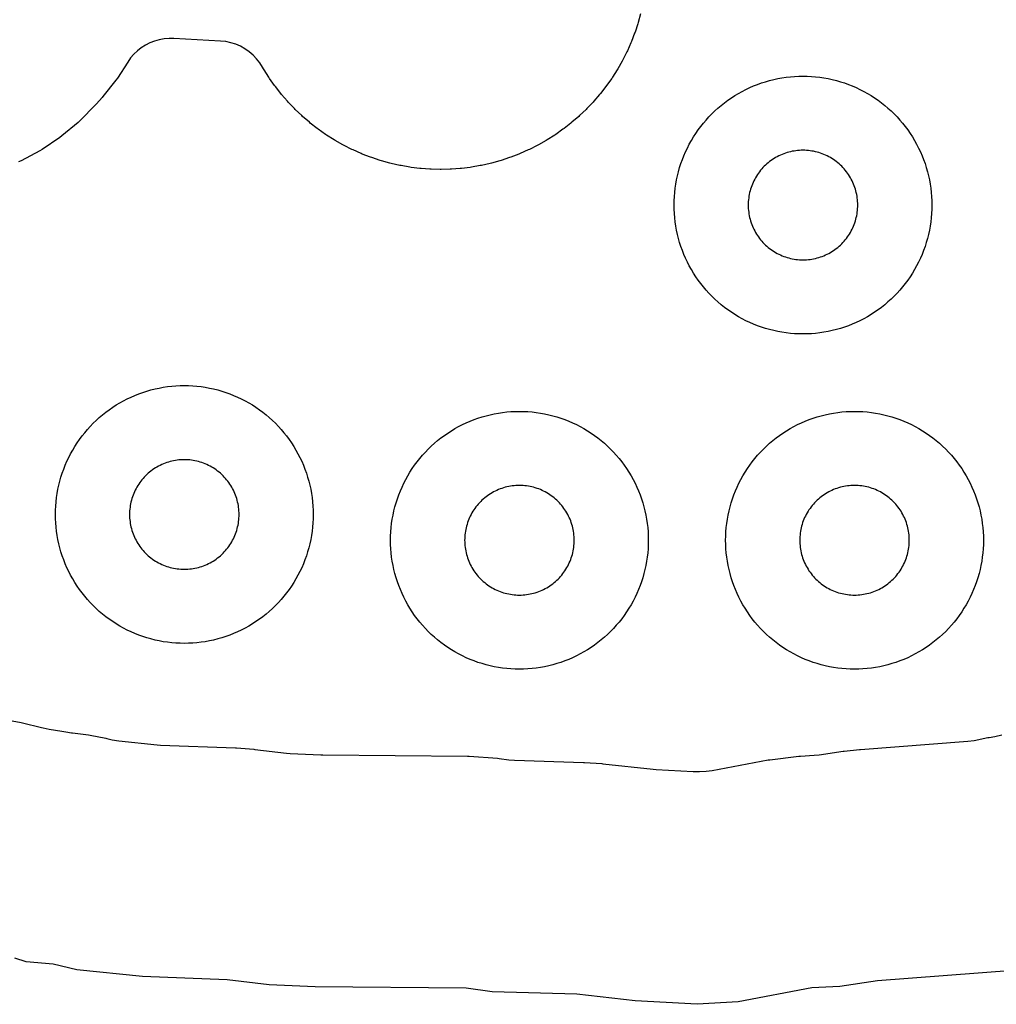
# Model space of a CAD drawing. Header units: millimetres. Extents: x 0 to 2500, y 0 to 1250.
# Tile 57 of 140: x 648 to 724, y 225 to 301. Entities that reach past the tile are written whole.
import ezdxf

# ---------------------------------------------------------------- set-up
doc = ezdxf.new("R2010")
doc.units = ezdxf.units.MM
doc.layers.add('CUT', color=1, linetype='Continuous')

msp = doc.modelspace()

# ---------------------------------------------------------------- linework, layer by layer
at = {"layer": 'CUT'}
for points in [[(695.896, 301.324), (695.713, 300.662), (695.685, 300.568), (695.469, 299.916), (695.436, 299.823), (695.189, 299.182), (695.151, 299.091), (694.873, 298.463), (694.831, 298.374), (694.522, 297.761), (694.475, 297.674), (694.137, 297.076), (694.086, 296.992), (693.719, 296.412), (693.664, 296.33), (693.269, 295.768), (693.21, 295.689), (692.787, 295.148), (692.725, 295.072), (692.276, 294.551), (692.21, 294.479), (691.737, 293.981), (691.667, 293.912), (691.169, 293.438), (691.097, 293.372), (690.576, 292.923), (690.501, 292.861), (689.959, 292.438), (689.88, 292.38), (689.318, 291.984), (689.237, 291.929), (688.656, 291.562), (688.572, 291.511), (687.974, 291.173), (687.887, 291.126), (687.274, 290.817), (687.185, 290.775), (686.557, 290.497), (686.466, 290.459), (685.825, 290.212), (685.733, 290.179), (685.08, 289.964), (684.986, 289.935), (684.324, 289.752), (684.229, 289.728), (683.558, 289.577), (683.462, 289.558), (682.785, 289.441), (682.688, 289.426), (682.006, 289.342), (681.908, 289.333), (681.223, 289.282), (681.125, 289.277), (680.438, 289.26), (680.34, 289.26), (679.653, 289.277), (679.555, 289.282), (678.87, 289.333), (678.772, 289.342), (678.09, 289.426), (677.993, 289.441), (677.316, 289.558), (677.22, 289.577), (676.549, 289.728), (676.454, 289.752), (675.792, 289.935), (675.698, 289.964), (675.045, 290.179), (674.953, 290.212), (674.312, 290.459), (674.221, 290.497), (673.593, 290.775), (673.504, 290.817), (672.89, 291.126), (672.804, 291.173), (672.206, 291.511), (672.122, 291.562), (671.541, 291.929), (671.46, 291.984), (670.898, 292.38), (670.819, 292.438), (670.277, 292.861), (670.201, 292.923), (669.681, 293.372), (669.608, 293.438), (669.111, 293.912), (669.041, 293.981), (668.568, 294.479), (668.502, 294.551), (668.053, 295.072), (667.991, 295.148), (667.568, 295.689), (667.509, 295.768), (667.114, 296.33), (667.059, 296.412), (666.692, 296.992), (666.641, 297.076), (666.573, 297.196), (666.359, 297.533), (666.113, 297.847), (665.836, 298.135), (665.532, 298.394), (665.204, 298.622), (664.855, 298.815), (664.488, 298.973), (664.108, 299.094), (663.717, 299.176), (663.32, 299.218), (659.698, 299.424), (659.314, 299.427), (658.932, 299.394), (658.555, 299.324), (658.186, 299.219), (657.829, 299.078), (657.487, 298.904), (657.164, 298.698), (656.862, 298.462), (656.583, 298.199), (656.331, 297.909), (656.108, 297.597), (655.308, 296.355), (655.193, 296.195), (654.18, 294.92), (654.117, 294.844), (653.686, 294.353), (653.616, 294.277), (652.427, 293.057), (652.275, 292.916), (651.006, 291.858), (650.841, 291.734), (649.47, 290.812), (649.293, 290.706), (647.834, 289.93), (647.647, 289.843)], [(645.278, 246.839), (647.847, 246.357), (647.938, 246.338), (649.418, 245.989), (649.537, 245.955), (650.011, 245.85), (650.993, 245.696), (651.305, 245.629), (651.735, 245.562), (651.825, 245.553), (653.054, 245.406), (653.202, 245.382), (654.417, 245.143), (654.49, 245.127), (654.905, 245.029), (655.415, 244.943), (658.405, 244.636), (658.661, 244.618), (664.462, 244.397), (664.541, 244.392), (665.888, 244.287), (665.967, 244.28), (668.423, 243.989), (668.703, 243.966), (671.086, 243.853), (671.243, 243.849), (682.461, 243.757), (682.59, 243.752), (684.789, 243.591), (684.918, 243.577), (685.684, 243.471), (686.112, 243.435), (691.46, 243.272), (691.539, 243.268), (692.886, 243.173), (692.965, 243.166), (696.887, 242.733), (697.098, 242.715), (699.984, 242.551), (700.467, 242.553), (700.977, 242.586), (701.46, 242.646), (705.793, 243.461), (705.925, 243.481), (708.178, 243.751), (708.311, 243.762), (709.379, 243.818), (709.752, 243.855), (711.62, 244.13), (711.69, 244.139), (712.883, 244.272), (712.953, 244.278), (721.279, 244.907), (721.771, 244.975), (722.85, 245.193), (722.943, 245.21), (723.394, 245.279), (723.927, 245.399)], [(724.818, 227.123), (714.273, 226.327), (711.35, 225.897), (709.185, 225.784), (703.469, 224.709), (700.291, 224.505), (695.492, 224.778), (690.951, 225.279), (684.381, 225.479), (682.379, 225.757), (670.664, 225.853), (667.078, 226.023), (663.816, 226.409), (657.269, 226.658), (652.157, 227.183), (650.318, 227.618), (648.224, 227.789), (647.357, 228.072)]]:
    msp.add_lwpolyline(points, dxfattribs=at)
for points in [[(718.495, 286.173), (718.479, 285.846), (718.452, 285.52), (718.415, 285.195), (718.367, 284.871), (718.308, 284.549), (718.239, 284.23), (718.16, 283.912), (718.07, 283.597), (717.97, 283.286), (717.859, 282.978), (717.739, 282.674), (717.609, 282.373), (717.469, 282.077), (717.32, 281.786), (717.161, 281.5), (716.992, 281.22), (716.815, 280.945), (716.629, 280.676), (716.434, 280.413), (716.23, 280.156), (716.019, 279.907), (715.799, 279.664), (715.571, 279.429), (715.336, 279.202), (715.094, 278.982), (714.844, 278.77), (714.588, 278.567), (714.325, 278.372), (714.056, 278.186), (713.781, 278.008), (713.5, 277.84), (713.214, 277.681), (712.923, 277.532), (712.627, 277.392), (712.327, 277.262), (712.023, 277.141), (711.715, 277.031), (711.403, 276.931), (711.089, 276.841), (710.771, 276.762), (710.451, 276.692), (710.129, 276.634), (709.806, 276.586), (709.481, 276.548), (709.154, 276.522), (708.828, 276.506), (708.5, 276.5), (708.173, 276.506), (707.846, 276.522), (707.52, 276.548), (707.195, 276.586), (706.871, 276.634), (706.549, 276.692), (706.23, 276.762), (705.912, 276.841), (705.597, 276.931), (705.286, 277.031), (704.978, 277.141), (704.674, 277.262), (704.373, 277.392), (704.077, 277.532), (703.786, 277.681), (703.5, 277.84), (703.22, 278.008), (702.945, 278.186), (702.676, 278.372), (702.413, 278.567), (702.156, 278.77), (701.907, 278.982), (701.664, 279.202), (701.429, 279.429), (701.202, 279.664), (700.982, 279.907), (700.77, 280.156), (700.567, 280.413), (700.372, 280.676), (700.186, 280.945), (700.008, 281.22), (699.84, 281.5), (699.681, 281.786), (699.532, 282.077), (699.392, 282.373), (699.262, 282.674), (699.141, 282.978), (699.031, 283.286), (698.931, 283.597), (698.841, 283.912), (698.762, 284.23), (698.692, 284.549), (698.634, 284.871), (698.586, 285.195), (698.548, 285.52), (698.522, 285.846), (698.506, 286.173), (698.5, 286.5), (698.506, 286.828), (698.522, 287.154), (698.548, 287.481), (698.586, 287.806), (698.634, 288.129), (698.692, 288.451), (698.762, 288.771), (698.841, 289.089), (698.931, 289.403), (699.031, 289.715), (699.141, 290.023), (699.262, 290.327), (699.392, 290.627), (699.532, 290.923), (699.681, 291.214), (699.84, 291.5), (700.008, 291.781), (700.186, 292.056), (700.372, 292.325), (700.567, 292.588), (700.77, 292.844), (700.982, 293.094), (701.202, 293.336), (701.429, 293.571), (701.664, 293.799), (701.907, 294.019), (702.156, 294.23), (702.413, 294.434), (702.676, 294.629), (702.945, 294.815), (703.22, 294.992), (703.5, 295.161), (703.786, 295.32), (704.077, 295.469), (704.373, 295.609), (704.674, 295.739), (704.978, 295.859), (705.286, 295.97), (705.597, 296.07), (705.912, 296.16), (706.23, 296.239), (706.549, 296.308), (706.871, 296.367), (707.195, 296.415), (707.52, 296.452), (707.846, 296.479), (708.173, 296.495), (708.5, 296.5), (708.828, 296.495), (709.154, 296.479), (709.481, 296.452), (709.806, 296.415), (710.129, 296.367), (710.451, 296.308), (710.771, 296.239), (711.089, 296.16), (711.403, 296.07), (711.715, 295.97), (712.023, 295.859), (712.327, 295.739), (712.627, 295.609), (712.923, 295.469), (713.214, 295.32), (713.5, 295.161), (713.781, 294.992), (714.056, 294.815), (714.325, 294.629), (714.588, 294.434), (714.844, 294.23), (715.094, 294.019), (715.336, 293.799), (715.571, 293.571), (715.799, 293.336), (716.019, 293.094), (716.23, 292.844), (716.434, 292.588), (716.629, 292.325), (716.815, 292.056), (716.992, 291.781), (717.161, 291.5), (717.32, 291.214), (717.469, 290.923), (717.609, 290.627), (717.739, 290.327), (717.859, 290.023), (717.97, 289.715), (718.07, 289.403), (718.16, 289.089), (718.239, 288.771), (718.308, 288.451), (718.367, 288.129), (718.415, 287.806), (718.452, 287.481), (718.479, 287.154), (718.495, 286.828), (718.5, 286.5)], [(712.748, 286.639), (712.741, 286.778), (712.73, 286.917), (712.714, 287.055), (712.694, 287.193), (712.669, 287.329), (712.639, 287.465), (712.606, 287.6), (712.567, 287.734), (712.525, 287.866), (712.478, 287.997), (712.427, 288.127), (712.372, 288.254), (712.312, 288.38), (712.249, 288.504), (712.181, 288.625), (712.109, 288.745), (712.034, 288.862), (711.955, 288.976), (711.872, 289.088), (711.786, 289.197), (711.696, 289.303), (711.602, 289.406), (711.506, 289.506), (711.406, 289.602), (711.303, 289.696), (711.197, 289.786), (711.088, 289.872), (710.976, 289.955), (710.862, 290.034), (710.745, 290.109), (710.625, 290.181), (710.504, 290.249), (710.38, 290.312), (710.254, 290.372), (710.127, 290.427), (709.997, 290.478), (709.866, 290.525), (709.734, 290.567), (709.6, 290.606), (709.465, 290.639), (709.329, 290.669), (709.193, 290.694), (709.055, 290.714), (708.917, 290.73), (708.778, 290.741), (708.639, 290.748), (708.5, 290.75), (708.361, 290.748), (708.222, 290.741), (708.084, 290.73), (707.946, 290.714), (707.808, 290.694), (707.671, 290.669), (707.535, 290.639), (707.4, 290.606), (707.267, 290.567), (707.134, 290.525), (707.003, 290.478), (706.874, 290.427), (706.746, 290.372), (706.621, 290.312), (706.497, 290.249), (706.375, 290.181), (706.256, 290.109), (706.139, 290.034), (706.025, 289.955), (705.913, 289.872), (705.804, 289.786), (705.698, 289.696), (705.595, 289.602), (705.495, 289.506), (705.398, 289.406), (705.305, 289.303), (705.215, 289.197), (705.129, 289.088), (705.046, 288.976), (704.967, 288.862), (704.891, 288.745), (704.82, 288.625), (704.752, 288.504), (704.689, 288.38), (704.629, 288.254), (704.574, 288.127), (704.523, 287.997), (704.476, 287.866), (704.433, 287.734), (704.395, 287.6), (704.361, 287.465), (704.332, 287.329), (704.307, 287.193), (704.287, 287.055), (704.271, 286.917), (704.259, 286.778), (704.253, 286.639), (704.25, 286.5), (704.253, 286.361), (704.259, 286.222), (704.271, 286.084), (704.287, 285.946), (704.307, 285.808), (704.332, 285.671), (704.361, 285.535), (704.395, 285.4), (704.433, 285.267), (704.476, 285.134), (704.523, 285.003), (704.574, 284.874), (704.629, 284.746), (704.689, 284.621), (704.752, 284.497), (704.82, 284.375), (704.891, 284.256), (704.967, 284.139), (705.046, 284.025), (705.129, 283.913), (705.215, 283.804), (705.305, 283.698), (705.398, 283.595), (705.495, 283.495), (705.595, 283.398), (705.698, 283.305), (705.804, 283.215), (705.913, 283.129), (706.025, 283.046), (706.139, 282.967), (706.256, 282.891), (706.375, 282.82), (706.497, 282.752), (706.621, 282.689), (706.746, 282.629), (706.874, 282.574), (707.003, 282.523), (707.134, 282.476), (707.267, 282.433), (707.4, 282.395), (707.535, 282.361), (707.671, 282.332), (707.808, 282.307), (707.946, 282.287), (708.084, 282.271), (708.222, 282.259), (708.361, 282.253), (708.5, 282.25), (708.639, 282.253), (708.778, 282.259), (708.917, 282.271), (709.055, 282.287), (709.193, 282.307), (709.329, 282.332), (709.465, 282.361), (709.6, 282.395), (709.734, 282.433), (709.866, 282.476), (709.997, 282.523), (710.127, 282.574), (710.254, 282.629), (710.38, 282.689), (710.504, 282.752), (710.625, 282.82), (710.745, 282.891), (710.862, 282.967), (710.976, 283.046), (711.088, 283.129), (711.197, 283.215), (711.303, 283.305), (711.406, 283.398), (711.506, 283.495), (711.602, 283.595), (711.696, 283.698), (711.786, 283.804), (711.872, 283.913), (711.955, 284.025), (712.034, 284.139), (712.109, 284.256), (712.181, 284.375), (712.249, 284.497), (712.312, 284.621), (712.372, 284.746), (712.427, 284.874), (712.478, 285.003), (712.525, 285.134), (712.567, 285.267), (712.606, 285.4), (712.639, 285.535), (712.669, 285.671), (712.694, 285.808), (712.714, 285.946), (712.73, 286.084), (712.741, 286.222), (712.748, 286.361), (712.75, 286.5)], [(670.495, 262.173), (670.479, 261.846), (670.452, 261.52), (670.415, 261.195), (670.367, 260.871), (670.308, 260.549), (670.239, 260.23), (670.16, 259.912), (670.07, 259.597), (669.97, 259.286), (669.859, 258.978), (669.739, 258.674), (669.609, 258.373), (669.469, 258.077), (669.32, 257.786), (669.161, 257.5), (668.992, 257.22), (668.815, 256.945), (668.629, 256.676), (668.434, 256.413), (668.23, 256.156), (668.019, 255.907), (667.799, 255.664), (667.571, 255.429), (667.336, 255.202), (667.094, 254.982), (666.844, 254.77), (666.588, 254.567), (666.325, 254.372), (666.056, 254.186), (665.781, 254.008), (665.5, 253.84), (665.214, 253.681), (664.923, 253.532), (664.627, 253.392), (664.327, 253.262), (664.023, 253.141), (663.715, 253.031), (663.403, 252.931), (663.089, 252.841), (662.771, 252.762), (662.451, 252.692), (662.129, 252.634), (661.806, 252.586), (661.481, 252.548), (661.154, 252.522), (660.828, 252.506), (660.5, 252.5), (660.173, 252.506), (659.846, 252.522), (659.52, 252.548), (659.195, 252.586), (658.871, 252.634), (658.549, 252.692), (658.23, 252.762), (657.912, 252.841), (657.597, 252.931), (657.286, 253.031), (656.978, 253.141), (656.674, 253.262), (656.373, 253.392), (656.077, 253.532), (655.786, 253.681), (655.5, 253.84), (655.22, 254.008), (654.945, 254.186), (654.676, 254.372), (654.413, 254.567), (654.156, 254.77), (653.907, 254.982), (653.664, 255.202), (653.429, 255.429), (653.202, 255.664), (652.982, 255.907), (652.77, 256.156), (652.567, 256.413), (652.372, 256.676), (652.186, 256.945), (652.008, 257.22), (651.84, 257.5), (651.681, 257.786), (651.532, 258.077), (651.392, 258.373), (651.262, 258.674), (651.141, 258.978), (651.031, 259.286), (650.931, 259.597), (650.841, 259.912), (650.762, 260.23), (650.692, 260.549), (650.634, 260.871), (650.586, 261.195), (650.548, 261.52), (650.522, 261.846), (650.506, 262.173), (650.5, 262.5), (650.506, 262.828), (650.522, 263.154), (650.548, 263.481), (650.586, 263.806), (650.634, 264.129), (650.692, 264.451), (650.762, 264.771), (650.841, 265.089), (650.931, 265.403), (651.031, 265.715), (651.141, 266.023), (651.262, 266.327), (651.392, 266.627), (651.532, 266.923), (651.681, 267.214), (651.84, 267.5), (652.008, 267.781), (652.186, 268.056), (652.372, 268.325), (652.567, 268.588), (652.77, 268.844), (652.982, 269.094), (653.202, 269.336), (653.429, 269.571), (653.664, 269.799), (653.907, 270.019), (654.156, 270.23), (654.413, 270.434), (654.676, 270.629), (654.945, 270.815), (655.22, 270.992), (655.5, 271.161), (655.786, 271.32), (656.077, 271.469), (656.373, 271.609), (656.674, 271.739), (656.978, 271.859), (657.286, 271.97), (657.597, 272.07), (657.912, 272.16), (658.23, 272.239), (658.549, 272.308), (658.871, 272.367), (659.195, 272.415), (659.52, 272.452), (659.846, 272.479), (660.173, 272.495), (660.5, 272.5), (660.828, 272.495), (661.154, 272.479), (661.481, 272.452), (661.806, 272.415), (662.129, 272.367), (662.451, 272.308), (662.771, 272.239), (663.089, 272.16), (663.403, 272.07), (663.715, 271.97), (664.023, 271.859), (664.327, 271.739), (664.627, 271.609), (664.923, 271.469), (665.214, 271.32), (665.5, 271.161), (665.781, 270.992), (666.056, 270.815), (666.325, 270.629), (666.588, 270.434), (666.844, 270.23), (667.094, 270.019), (667.336, 269.799), (667.571, 269.571), (667.799, 269.336), (668.019, 269.094), (668.23, 268.844), (668.434, 268.588), (668.629, 268.325), (668.815, 268.056), (668.992, 267.781), (669.161, 267.5), (669.32, 267.214), (669.469, 266.923), (669.609, 266.627), (669.739, 266.327), (669.859, 266.023), (669.97, 265.715), (670.07, 265.403), (670.16, 265.089), (670.239, 264.771), (670.308, 264.451), (670.367, 264.129), (670.415, 263.806), (670.452, 263.481), (670.479, 263.154), (670.495, 262.828), (670.5, 262.5)], [(696.495, 260.173), (696.479, 259.846), (696.452, 259.52), (696.415, 259.195), (696.367, 258.871), (696.308, 258.549), (696.239, 258.23), (696.16, 257.912), (696.07, 257.597), (695.97, 257.286), (695.859, 256.978), (695.739, 256.674), (695.609, 256.373), (695.469, 256.077), (695.32, 255.786), (695.161, 255.5), (694.992, 255.22), (694.815, 254.945), (694.629, 254.676), (694.434, 254.413), (694.23, 254.156), (694.019, 253.907), (693.799, 253.664), (693.571, 253.429), (693.336, 253.202), (693.094, 252.982), (692.844, 252.77), (692.588, 252.567), (692.325, 252.372), (692.056, 252.186), (691.781, 252.008), (691.5, 251.84), (691.214, 251.681), (690.923, 251.532), (690.627, 251.392), (690.327, 251.262), (690.023, 251.141), (689.715, 251.031), (689.403, 250.931), (689.089, 250.841), (688.771, 250.762), (688.451, 250.692), (688.129, 250.634), (687.806, 250.586), (687.481, 250.548), (687.154, 250.522), (686.828, 250.506), (686.5, 250.5), (686.173, 250.506), (685.846, 250.522), (685.52, 250.548), (685.195, 250.586), (684.871, 250.634), (684.549, 250.692), (684.23, 250.762), (683.912, 250.841), (683.597, 250.931), (683.286, 251.031), (682.978, 251.141), (682.674, 251.262), (682.373, 251.392), (682.077, 251.532), (681.786, 251.681), (681.5, 251.84), (681.22, 252.008), (680.945, 252.186), (680.676, 252.372), (680.413, 252.567), (680.156, 252.77), (679.907, 252.982), (679.664, 253.202), (679.429, 253.429), (679.202, 253.664), (678.982, 253.907), (678.77, 254.156), (678.567, 254.413), (678.372, 254.676), (678.186, 254.945), (678.008, 255.22), (677.84, 255.5), (677.681, 255.786), (677.532, 256.077), (677.392, 256.373), (677.262, 256.674), (677.141, 256.978), (677.031, 257.286), (676.931, 257.597), (676.841, 257.912), (676.762, 258.23), (676.692, 258.549), (676.634, 258.871), (676.586, 259.195), (676.548, 259.52), (676.522, 259.846), (676.506, 260.173), (676.5, 260.5), (676.506, 260.828), (676.522, 261.154), (676.548, 261.481), (676.586, 261.806), (676.634, 262.129), (676.692, 262.451), (676.762, 262.771), (676.841, 263.089), (676.931, 263.403), (677.031, 263.715), (677.141, 264.023), (677.262, 264.327), (677.392, 264.627), (677.532, 264.923), (677.681, 265.214), (677.84, 265.5), (678.008, 265.781), (678.186, 266.056), (678.372, 266.325), (678.567, 266.588), (678.77, 266.844), (678.982, 267.094), (679.202, 267.336), (679.429, 267.571), (679.664, 267.799), (679.907, 268.019), (680.156, 268.23), (680.413, 268.434), (680.676, 268.629), (680.945, 268.815), (681.22, 268.992), (681.5, 269.161), (681.786, 269.32), (682.077, 269.469), (682.373, 269.609), (682.674, 269.739), (682.978, 269.859), (683.286, 269.97), (683.597, 270.07), (683.912, 270.16), (684.23, 270.239), (684.549, 270.308), (684.871, 270.367), (685.195, 270.415), (685.52, 270.452), (685.846, 270.479), (686.173, 270.495), (686.5, 270.5), (686.828, 270.495), (687.154, 270.479), (687.481, 270.452), (687.806, 270.415), (688.129, 270.367), (688.451, 270.308), (688.771, 270.239), (689.089, 270.16), (689.403, 270.07), (689.715, 269.97), (690.023, 269.859), (690.327, 269.739), (690.627, 269.609), (690.923, 269.469), (691.214, 269.32), (691.5, 269.161), (691.781, 268.992), (692.056, 268.815), (692.325, 268.629), (692.588, 268.434), (692.844, 268.23), (693.094, 268.019), (693.336, 267.799), (693.571, 267.571), (693.799, 267.336), (694.019, 267.094), (694.23, 266.844), (694.434, 266.588), (694.629, 266.325), (694.815, 266.056), (694.992, 265.781), (695.161, 265.5), (695.32, 265.214), (695.469, 264.923), (695.609, 264.627), (695.739, 264.327), (695.859, 264.023), (695.97, 263.715), (696.07, 263.403), (696.16, 263.089), (696.239, 262.771), (696.308, 262.451), (696.367, 262.129), (696.415, 261.806), (696.452, 261.481), (696.479, 261.154), (696.495, 260.828), (696.5, 260.5)], [(722.495, 260.173), (722.479, 259.846), (722.452, 259.52), (722.415, 259.195), (722.367, 258.871), (722.308, 258.549), (722.239, 258.23), (722.16, 257.912), (722.07, 257.597), (721.97, 257.286), (721.859, 256.978), (721.739, 256.674), (721.609, 256.373), (721.469, 256.077), (721.32, 255.786), (721.161, 255.5), (720.992, 255.22), (720.815, 254.945), (720.629, 254.676), (720.434, 254.413), (720.23, 254.156), (720.019, 253.907), (719.799, 253.664), (719.571, 253.429), (719.336, 253.202), (719.094, 252.982), (718.844, 252.77), (718.588, 252.567), (718.325, 252.372), (718.056, 252.186), (717.781, 252.008), (717.5, 251.84), (717.214, 251.681), (716.923, 251.532), (716.627, 251.392), (716.327, 251.262), (716.023, 251.141), (715.715, 251.031), (715.403, 250.931), (715.089, 250.841), (714.771, 250.762), (714.451, 250.692), (714.129, 250.634), (713.806, 250.586), (713.481, 250.548), (713.154, 250.522), (712.828, 250.506), (712.5, 250.5), (712.173, 250.506), (711.846, 250.522), (711.52, 250.548), (711.195, 250.586), (710.871, 250.634), (710.549, 250.692), (710.23, 250.762), (709.912, 250.841), (709.597, 250.931), (709.286, 251.031), (708.978, 251.141), (708.674, 251.262), (708.373, 251.392), (708.077, 251.532), (707.786, 251.681), (707.5, 251.84), (707.22, 252.008), (706.945, 252.186), (706.676, 252.372), (706.413, 252.567), (706.156, 252.77), (705.907, 252.982), (705.664, 253.202), (705.429, 253.429), (705.202, 253.664), (704.982, 253.907), (704.77, 254.156), (704.567, 254.413), (704.372, 254.676), (704.186, 254.945), (704.008, 255.22), (703.84, 255.5), (703.681, 255.786), (703.532, 256.077), (703.392, 256.373), (703.262, 256.674), (703.141, 256.978), (703.031, 257.286), (702.931, 257.597), (702.841, 257.912), (702.762, 258.23), (702.692, 258.549), (702.634, 258.871), (702.586, 259.195), (702.548, 259.52), (702.522, 259.846), (702.506, 260.173), (702.5, 260.5), (702.506, 260.828), (702.522, 261.154), (702.548, 261.481), (702.586, 261.806), (702.634, 262.129), (702.692, 262.451), (702.762, 262.771), (702.841, 263.089), (702.931, 263.403), (703.031, 263.715), (703.141, 264.023), (703.262, 264.327), (703.392, 264.627), (703.532, 264.923), (703.681, 265.214), (703.84, 265.5), (704.008, 265.781), (704.186, 266.056), (704.372, 266.325), (704.567, 266.588), (704.77, 266.844), (704.982, 267.094), (705.202, 267.336), (705.429, 267.571), (705.664, 267.799), (705.907, 268.019), (706.156, 268.23), (706.413, 268.434), (706.676, 268.629), (706.945, 268.815), (707.22, 268.992), (707.5, 269.161), (707.786, 269.32), (708.077, 269.469), (708.373, 269.609), (708.674, 269.739), (708.978, 269.859), (709.286, 269.97), (709.597, 270.07), (709.912, 270.16), (710.23, 270.239), (710.549, 270.308), (710.871, 270.367), (711.195, 270.415), (711.52, 270.452), (711.846, 270.479), (712.173, 270.495), (712.5, 270.5), (712.828, 270.495), (713.154, 270.479), (713.481, 270.452), (713.806, 270.415), (714.129, 270.367), (714.451, 270.308), (714.771, 270.239), (715.089, 270.16), (715.403, 270.07), (715.715, 269.97), (716.023, 269.859), (716.327, 269.739), (716.627, 269.609), (716.923, 269.469), (717.214, 269.32), (717.5, 269.161), (717.781, 268.992), (718.056, 268.815), (718.325, 268.629), (718.588, 268.434), (718.844, 268.23), (719.094, 268.019), (719.336, 267.799), (719.571, 267.571), (719.799, 267.336), (720.019, 267.094), (720.23, 266.844), (720.434, 266.588), (720.629, 266.325), (720.815, 266.056), (720.992, 265.781), (721.161, 265.5), (721.32, 265.214), (721.469, 264.923), (721.609, 264.627), (721.739, 264.327), (721.859, 264.023), (721.97, 263.715), (722.07, 263.403), (722.16, 263.089), (722.239, 262.771), (722.308, 262.451), (722.367, 262.129), (722.415, 261.806), (722.452, 261.481), (722.479, 261.154), (722.495, 260.828), (722.5, 260.5)], [(664.748, 262.639), (664.741, 262.778), (664.73, 262.917), (664.714, 263.055), (664.694, 263.193), (664.669, 263.329), (664.639, 263.465), (664.606, 263.6), (664.567, 263.734), (664.525, 263.866), (664.478, 263.997), (664.427, 264.127), (664.372, 264.254), (664.312, 264.38), (664.249, 264.504), (664.181, 264.625), (664.109, 264.745), (664.034, 264.862), (663.955, 264.976), (663.872, 265.088), (663.786, 265.197), (663.696, 265.303), (663.602, 265.406), (663.506, 265.506), (663.406, 265.602), (663.303, 265.696), (663.197, 265.786), (663.088, 265.872), (662.976, 265.955), (662.862, 266.034), (662.745, 266.109), (662.625, 266.181), (662.504, 266.249), (662.38, 266.312), (662.254, 266.372), (662.127, 266.427), (661.997, 266.478), (661.866, 266.525), (661.734, 266.567), (661.6, 266.606), (661.465, 266.639), (661.329, 266.669), (661.193, 266.694), (661.055, 266.714), (660.917, 266.73), (660.778, 266.741), (660.639, 266.748), (660.5, 266.75), (660.361, 266.748), (660.222, 266.741), (660.084, 266.73), (659.946, 266.714), (659.808, 266.694), (659.671, 266.669), (659.535, 266.639), (659.4, 266.606), (659.267, 266.567), (659.134, 266.525), (659.003, 266.478), (658.874, 266.427), (658.746, 266.372), (658.621, 266.312), (658.497, 266.249), (658.375, 266.181), (658.256, 266.109), (658.139, 266.034), (658.025, 265.955), (657.913, 265.872), (657.804, 265.786), (657.698, 265.696), (657.595, 265.602), (657.495, 265.506), (657.398, 265.406), (657.305, 265.303), (657.215, 265.197), (657.129, 265.088), (657.046, 264.976), (656.967, 264.862), (656.891, 264.745), (656.82, 264.625), (656.752, 264.504), (656.689, 264.38), (656.629, 264.254), (656.574, 264.127), (656.523, 263.997), (656.476, 263.866), (656.433, 263.734), (656.395, 263.6), (656.361, 263.465), (656.332, 263.329), (656.307, 263.193), (656.287, 263.055), (656.271, 262.917), (656.259, 262.778), (656.253, 262.639), (656.25, 262.5), (656.253, 262.361), (656.259, 262.222), (656.271, 262.084), (656.287, 261.946), (656.307, 261.808), (656.332, 261.671), (656.361, 261.535), (656.395, 261.4), (656.433, 261.267), (656.476, 261.134), (656.523, 261.003), (656.574, 260.874), (656.629, 260.746), (656.689, 260.621), (656.752, 260.497), (656.82, 260.375), (656.891, 260.256), (656.967, 260.139), (657.046, 260.025), (657.129, 259.913), (657.215, 259.804), (657.305, 259.698), (657.398, 259.595), (657.495, 259.495), (657.595, 259.398), (657.698, 259.305), (657.804, 259.215), (657.913, 259.129), (658.025, 259.046), (658.139, 258.967), (658.256, 258.891), (658.375, 258.82), (658.497, 258.752), (658.621, 258.689), (658.746, 258.629), (658.874, 258.574), (659.003, 258.523), (659.134, 258.476), (659.267, 258.433), (659.4, 258.395), (659.535, 258.361), (659.671, 258.332), (659.808, 258.307), (659.946, 258.287), (660.084, 258.271), (660.222, 258.259), (660.361, 258.253), (660.5, 258.25), (660.639, 258.253), (660.778, 258.259), (660.917, 258.271), (661.055, 258.287), (661.193, 258.307), (661.329, 258.332), (661.465, 258.361), (661.6, 258.395), (661.734, 258.433), (661.866, 258.476), (661.997, 258.523), (662.127, 258.574), (662.254, 258.629), (662.38, 258.689), (662.504, 258.752), (662.625, 258.82), (662.745, 258.891), (662.862, 258.967), (662.976, 259.046), (663.088, 259.129), (663.197, 259.215), (663.303, 259.305), (663.406, 259.398), (663.506, 259.495), (663.602, 259.595), (663.696, 259.698), (663.786, 259.804), (663.872, 259.913), (663.955, 260.025), (664.034, 260.139), (664.109, 260.256), (664.181, 260.375), (664.249, 260.497), (664.312, 260.621), (664.372, 260.746), (664.427, 260.874), (664.478, 261.003), (664.525, 261.134), (664.567, 261.267), (664.606, 261.4), (664.639, 261.535), (664.669, 261.671), (664.694, 261.808), (664.714, 261.946), (664.73, 262.084), (664.741, 262.222), (664.748, 262.361), (664.75, 262.5)], [(690.748, 260.639), (690.741, 260.778), (690.73, 260.917), (690.714, 261.055), (690.694, 261.193), (690.669, 261.329), (690.639, 261.465), (690.606, 261.6), (690.567, 261.734), (690.525, 261.866), (690.478, 261.997), (690.427, 262.127), (690.372, 262.254), (690.312, 262.38), (690.249, 262.504), (690.181, 262.625), (690.109, 262.745), (690.034, 262.862), (689.955, 262.976), (689.872, 263.088), (689.786, 263.197), (689.696, 263.303), (689.602, 263.406), (689.506, 263.506), (689.406, 263.602), (689.303, 263.696), (689.197, 263.786), (689.088, 263.872), (688.976, 263.955), (688.862, 264.034), (688.745, 264.109), (688.625, 264.181), (688.504, 264.249), (688.38, 264.312), (688.254, 264.372), (688.127, 264.427), (687.997, 264.478), (687.866, 264.525), (687.734, 264.567), (687.6, 264.606), (687.465, 264.639), (687.329, 264.669), (687.193, 264.694), (687.055, 264.714), (686.917, 264.73), (686.778, 264.741), (686.639, 264.748), (686.5, 264.75), (686.361, 264.748), (686.222, 264.741), (686.084, 264.73), (685.946, 264.714), (685.808, 264.694), (685.671, 264.669), (685.535, 264.639), (685.4, 264.606), (685.267, 264.567), (685.134, 264.525), (685.003, 264.478), (684.874, 264.427), (684.746, 264.372), (684.621, 264.312), (684.497, 264.249), (684.375, 264.181), (684.256, 264.109), (684.139, 264.034), (684.025, 263.955), (683.913, 263.872), (683.804, 263.786), (683.698, 263.696), (683.595, 263.602), (683.495, 263.506), (683.398, 263.406), (683.305, 263.303), (683.215, 263.197), (683.129, 263.088), (683.046, 262.976), (682.967, 262.862), (682.891, 262.745), (682.82, 262.625), (682.752, 262.504), (682.689, 262.38), (682.629, 262.254), (682.574, 262.127), (682.523, 261.997), (682.476, 261.866), (682.433, 261.734), (682.395, 261.6), (682.361, 261.465), (682.332, 261.329), (682.307, 261.193), (682.287, 261.055), (682.271, 260.917), (682.259, 260.778), (682.253, 260.639), (682.25, 260.5), (682.253, 260.361), (682.259, 260.222), (682.271, 260.084), (682.287, 259.946), (682.307, 259.808), (682.332, 259.671), (682.361, 259.535), (682.395, 259.4), (682.433, 259.267), (682.476, 259.134), (682.523, 259.003), (682.574, 258.874), (682.629, 258.746), (682.689, 258.621), (682.752, 258.497), (682.82, 258.375), (682.891, 258.256), (682.967, 258.139), (683.046, 258.025), (683.129, 257.913), (683.215, 257.804), (683.305, 257.698), (683.398, 257.595), (683.495, 257.495), (683.595, 257.398), (683.698, 257.305), (683.804, 257.215), (683.913, 257.129), (684.025, 257.046), (684.139, 256.967), (684.256, 256.891), (684.375, 256.82), (684.497, 256.752), (684.621, 256.689), (684.746, 256.629), (684.874, 256.574), (685.003, 256.523), (685.134, 256.476), (685.267, 256.433), (685.4, 256.395), (685.535, 256.361), (685.671, 256.332), (685.808, 256.307), (685.946, 256.287), (686.084, 256.271), (686.222, 256.259), (686.361, 256.253), (686.5, 256.25), (686.639, 256.253), (686.778, 256.259), (686.917, 256.271), (687.055, 256.287), (687.193, 256.307), (687.329, 256.332), (687.465, 256.361), (687.6, 256.395), (687.734, 256.433), (687.866, 256.476), (687.997, 256.523), (688.127, 256.574), (688.254, 256.629), (688.38, 256.689), (688.504, 256.752), (688.625, 256.82), (688.745, 256.891), (688.862, 256.967), (688.976, 257.046), (689.088, 257.129), (689.197, 257.215), (689.303, 257.305), (689.406, 257.398), (689.506, 257.495), (689.602, 257.595), (689.696, 257.698), (689.786, 257.804), (689.872, 257.913), (689.955, 258.025), (690.034, 258.139), (690.109, 258.256), (690.181, 258.375), (690.249, 258.497), (690.312, 258.621), (690.372, 258.746), (690.427, 258.874), (690.478, 259.003), (690.525, 259.134), (690.567, 259.267), (690.606, 259.4), (690.639, 259.535), (690.669, 259.671), (690.694, 259.808), (690.714, 259.946), (690.73, 260.084), (690.741, 260.222), (690.748, 260.361), (690.75, 260.5)], [(716.748, 260.639), (716.741, 260.778), (716.73, 260.917), (716.714, 261.055), (716.694, 261.193), (716.669, 261.329), (716.639, 261.465), (716.606, 261.6), (716.567, 261.734), (716.525, 261.866), (716.478, 261.997), (716.427, 262.127), (716.372, 262.254), (716.312, 262.38), (716.249, 262.504), (716.181, 262.625), (716.109, 262.745), (716.034, 262.862), (715.955, 262.976), (715.872, 263.088), (715.786, 263.197), (715.696, 263.303), (715.602, 263.406), (715.506, 263.506), (715.406, 263.602), (715.303, 263.696), (715.197, 263.786), (715.088, 263.872), (714.976, 263.955), (714.862, 264.034), (714.745, 264.109), (714.625, 264.181), (714.504, 264.249), (714.38, 264.312), (714.254, 264.372), (714.127, 264.427), (713.997, 264.478), (713.866, 264.525), (713.734, 264.567), (713.6, 264.606), (713.465, 264.639), (713.329, 264.669), (713.193, 264.694), (713.055, 264.714), (712.917, 264.73), (712.778, 264.741), (712.639, 264.748), (712.5, 264.75), (712.361, 264.748), (712.222, 264.741), (712.084, 264.73), (711.946, 264.714), (711.808, 264.694), (711.671, 264.669), (711.535, 264.639), (711.4, 264.606), (711.267, 264.567), (711.134, 264.525), (711.003, 264.478), (710.874, 264.427), (710.746, 264.372), (710.621, 264.312), (710.497, 264.249), (710.375, 264.181), (710.256, 264.109), (710.139, 264.034), (710.025, 263.955), (709.913, 263.872), (709.804, 263.786), (709.698, 263.696), (709.595, 263.602), (709.495, 263.506), (709.398, 263.406), (709.305, 263.303), (709.215, 263.197), (709.129, 263.088), (709.046, 262.976), (708.967, 262.862), (708.891, 262.745), (708.82, 262.625), (708.752, 262.504), (708.689, 262.38), (708.629, 262.254), (708.574, 262.127), (708.523, 261.997), (708.476, 261.866), (708.433, 261.734), (708.395, 261.6), (708.361, 261.465), (708.332, 261.329), (708.307, 261.193), (708.287, 261.055), (708.271, 260.917), (708.259, 260.778), (708.253, 260.639), (708.25, 260.5), (708.253, 260.361), (708.259, 260.222), (708.271, 260.084), (708.287, 259.946), (708.307, 259.808), (708.332, 259.671), (708.361, 259.535), (708.395, 259.4), (708.433, 259.267), (708.476, 259.134), (708.523, 259.003), (708.574, 258.874), (708.629, 258.746), (708.689, 258.621), (708.752, 258.497), (708.82, 258.375), (708.891, 258.256), (708.967, 258.139), (709.046, 258.025), (709.129, 257.913), (709.215, 257.804), (709.305, 257.698), (709.398, 257.595), (709.495, 257.495), (709.595, 257.398), (709.698, 257.305), (709.804, 257.215), (709.913, 257.129), (710.025, 257.046), (710.139, 256.967), (710.256, 256.891), (710.375, 256.82), (710.497, 256.752), (710.621, 256.689), (710.746, 256.629), (710.874, 256.574), (711.003, 256.523), (711.134, 256.476), (711.267, 256.433), (711.4, 256.395), (711.535, 256.361), (711.671, 256.332), (711.808, 256.307), (711.946, 256.287), (712.084, 256.271), (712.222, 256.259), (712.361, 256.253), (712.5, 256.25), (712.639, 256.253), (712.778, 256.259), (712.917, 256.271), (713.055, 256.287), (713.193, 256.307), (713.329, 256.332), (713.465, 256.361), (713.6, 256.395), (713.734, 256.433), (713.866, 256.476), (713.997, 256.523), (714.127, 256.574), (714.254, 256.629), (714.38, 256.689), (714.504, 256.752), (714.625, 256.82), (714.745, 256.891), (714.862, 256.967), (714.976, 257.046), (715.088, 257.129), (715.197, 257.215), (715.303, 257.305), (715.406, 257.398), (715.506, 257.495), (715.602, 257.595), (715.696, 257.698), (715.786, 257.804), (715.872, 257.913), (715.955, 258.025), (716.034, 258.139), (716.109, 258.256), (716.181, 258.375), (716.249, 258.497), (716.312, 258.621), (716.372, 258.746), (716.427, 258.874), (716.478, 259.003), (716.525, 259.134), (716.567, 259.267), (716.606, 259.4), (716.639, 259.535), (716.669, 259.671), (716.694, 259.808), (716.714, 259.946), (716.73, 260.084), (716.741, 260.222), (716.748, 260.361), (716.75, 260.5)]]:
    msp.add_lwpolyline(points, close=True, dxfattribs=at)

doc.saveas('drawing.dxf')
